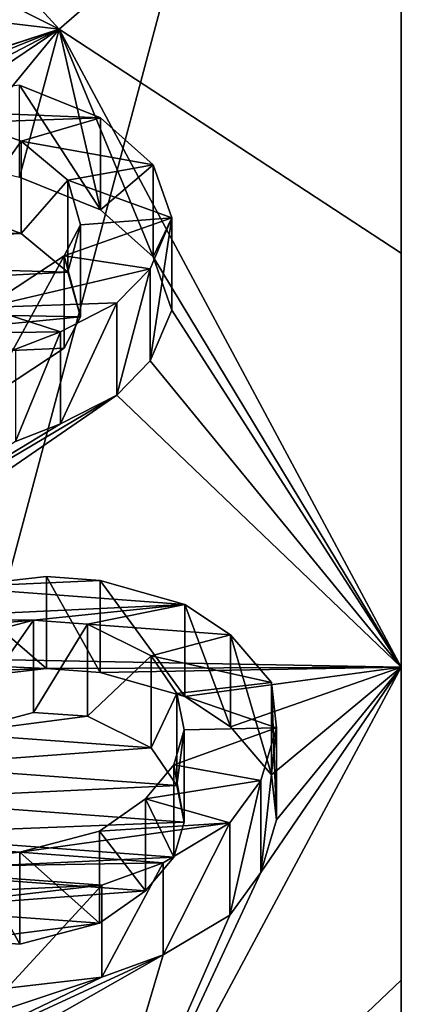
# Model space of a CAD drawing. Header units: millimetres. Extents: x -122 to 122, y -98 to 94.
# Tile 34 of 256: x -59.79 to -58, y -63.06 to -58.43. Entities that reach past the tile are written whole.
import ezdxf

# ---------------------------------------------------------------- set-up
doc = ezdxf.new("R2010")
doc.units = ezdxf.units.MM
doc.header["$LTSCALE"] = 26.699852
for name, color, linetype in [('642', 7, 'CONTINUOUS'), ('644', 7, 'CONTINUOUS'), ('645', 7, 'CONTINUOUS'), ('655', 7, 'CONTINUOUS'), ('656', 7, 'CONTINUOUS'), ('659', 7, 'CONTINUOUS'), ('691', 7, 'CONTINUOUS'), ('692', 7, 'CONTINUOUS'), ('693', 7, 'CONTINUOUS'), ('694', 7, 'CONTINUOUS'), ('695', 7, 'CONTINUOUS'), ('696', 7, 'CONTINUOUS'), ('697', 7, 'CONTINUOUS'), ('698', 7, 'CONTINUOUS'), ('699', 7, 'CONTINUOUS'), ('700', 7, 'CONTINUOUS'), ('701', 7, 'CONTINUOUS'), ('718', 7, 'CONTINUOUS'), ('719', 7, 'CONTINUOUS'), ('720', 7, 'CONTINUOUS'), ('721', 7, 'CONTINUOUS'), ('728', 7, 'CONTINUOUS'), ('729', 7, 'CONTINUOUS'), ('730', 7, 'CONTINUOUS'), ('731', 7, 'CONTINUOUS'), ('732', 7, 'CONTINUOUS'), ('733', 7, 'CONTINUOUS'), ('752', 7, 'CONTINUOUS'), ('753', 7, 'CONTINUOUS'), ('754', 7, 'CONTINUOUS'), ('755', 7, 'CONTINUOUS'), ('756', 7, 'CONTINUOUS'), ('757', 7, 'CONTINUOUS'), ('758', 7, 'CONTINUOUS'), ('785', 7, 'CONTINUOUS'), ('786', 7, 'CONTINUOUS'), ('787', 7, 'CONTINUOUS'), ('788', 7, 'CONTINUOUS'), ('789', 7, 'CONTINUOUS')]:
    doc.layers.add(name, color=color, linetype=linetype)

msp = doc.modelspace()

# ---------------------------------------------------------------- linework, layer by layer
at = {"layer": '642', "color": 7, "linetype": 'Continuous', "true_color": 0xf5f5f5}
for points in [[(-59.6088, -58.4746, -44.181), (-64, -56.2789, -40.3779), (-68.3761, -57.431, -42.3734), (-59.6088, -58.4746, -44.181)], [(-62.2876, -59.3497, -45.6968), (-59.6088, -58.4746, -44.181), (-68.3761, -57.431, -42.3734), (-62.2876, -59.3497, -45.6968)], [(-61.9147, -59.2391, -45.5051), (-59.6088, -58.4746, -44.181), (-62.2876, -59.3497, -45.6968), (-61.9147, -59.2391, -45.5051)], [(-61.1931, -59.1106, -45.2826), (-59.6088, -58.4746, -44.181), (-61.9147, -59.2391, -45.5051), (-61.1931, -59.1106, -45.2826)], [(-60.7643, -59.0785, -45.2269), (-59.6088, -58.4746, -44.181), (-61.1931, -59.1106, -45.2826), (-60.7643, -59.0785, -45.2269)], [(-60.4958, -59.0749, -45.2207), (-59.6088, -58.4746, -44.181), (-60.7643, -59.0785, -45.2269), (-60.4958, -59.0749, -45.2207)], [(-60.1192, -59.0963, -45.2578), (-59.6088, -58.4746, -44.181), (-60.4958, -59.0749, -45.2207), (-60.1192, -59.0963, -45.2578)], [(-59.7948, -59.1712, -45.3876), (-59.6088, -58.4746, -44.181), (-60.1192, -59.0963, -45.2578), (-59.7948, -59.1712, -45.3876)], [(-59.4145, -59.3247, -45.6533), (-59.6088, -58.4746, -44.181), (-59.7948, -59.1712, -45.3876), (-59.4145, -59.3247, -45.6533)], [(-58, -61.475, -49.3779), (-59.6088, -58.4746, -44.181), (-59.1665, -59.5459, -46.0365), (-58, -61.475, -49.3779)], [(-59.1665, -59.5459, -46.0365), (-59.6088, -58.4746, -44.181), (-59.4145, -59.3247, -45.6533), (-59.1665, -59.5459, -46.0365)], [(-60.0316, -59.3461, -45.6904), (-61.6947, -59.4211, -45.8203), (-59.7874, -59.4353, -45.845), (-60.0316, -59.3461, -45.6904)], [(-61.6947, -59.4211, -45.8203), (-62.1478, -59.546, -46.0367), (-59.7874, -59.4353, -45.845), (-61.6947, -59.4211, -45.8203)], [(-59.7874, -59.4353, -45.845), (-62.1478, -59.546, -46.0367), (-59.5674, -59.6173, -46.1602), (-59.7874, -59.4353, -45.845)], [(-62.1478, -59.546, -46.0367), (-62.4881, -59.7697, -46.4241), (-59.5674, -59.6173, -46.1602), (-62.1478, -59.546, -46.0367)], [(-59.079, -59.7957, -46.4692), (-58, -61.475, -49.3779), (-59.1665, -59.5459, -46.0365), (-59.079, -59.7957, -46.4692)], [(-59.5674, -59.6173, -46.1602), (-62.4881, -59.7697, -46.4241), (-59.5078, -59.8278, -46.5248), (-59.5674, -59.6173, -46.1602)], [(-59.5078, -59.8278, -46.5248), (-62.4881, -59.7697, -46.4241), (-62.2272, -60.0925, -46.9832), (-59.5078, -59.8278, -46.5248)], [(-59.1797, -60.0348, -46.8833), (-58, -61.475, -49.3779), (-59.079, -59.7957, -46.4692), (-59.1797, -60.0348, -46.8833)], [(-59.5843, -59.9741, -46.7782), (-59.5078, -59.8278, -46.5248), (-62.2272, -60.0925, -46.9832), (-59.5843, -59.9741, -46.7782)], [(-59.9535, -60.2168, -47.1985), (-59.5843, -59.9741, -46.7782), (-62.2272, -60.0925, -46.9832), (-59.9535, -60.2168, -47.1985)], [(-59.3363, -60.1954, -47.1614), (-58, -61.475, -49.3779), (-59.1797, -60.0348, -46.8833), (-59.3363, -60.1954, -47.1614)], [(-61.3632, -61.3973, -49.2433), (-61.1106, -61.416, -49.2756), (-59.3363, -60.1954, -47.1614), (-61.3632, -61.3973, -49.2433)], [(-59.6011, -60.331, -47.3963), (-61.3632, -61.3973, -49.2433), (-59.3363, -60.1954, -47.1614), (-59.6011, -60.331, -47.3963)], [(-61.1106, -61.416, -49.2756), (-58, -61.475, -49.3779), (-59.3363, -60.1954, -47.1614), (-61.1106, -61.416, -49.2756)], [(-59.8137, -60.413, -47.5385), (-61.3632, -61.3973, -49.2433), (-59.6011, -60.331, -47.3963), (-59.8137, -60.413, -47.5385)], [(-59.6671, -61.4805, -49.3874), (-58, -61.475, -49.3779), (-61.1106, -61.416, -49.2756), (-59.6671, -61.4805, -49.3874)], [(-60.7982, -61.5233, -49.4615), (-59.6671, -61.4805, -49.3874), (-61.1106, -61.416, -49.2756), (-60.7982, -61.5233, -49.4615)], [(-60.1125, -61.5319, -49.4763), (-59.6671, -61.4805, -49.3874), (-60.7982, -61.5233, -49.4615), (-60.1125, -61.5319, -49.4763)], [(-59.4146, -61.4992, -49.4198), (-58, -61.475, -49.3779), (-59.6671, -61.4805, -49.3874), (-59.4146, -61.4992, -49.4198)], [(-59.6088, -64.4754, -54.5747), (-58, -61.475, -49.3779), (-58.6602, -62.4395, -51.0483), (-59.6088, -64.4754, -54.5747)], [(-59.018, -61.6128, -49.6164), (-58, -61.475, -49.3779), (-59.4146, -61.4992, -49.4198), (-59.018, -61.6128, -49.6164)], [(-58.802, -61.7551, -49.863), (-58, -61.475, -49.3779), (-59.018, -61.6128, -49.6164), (-58.802, -61.7551, -49.863)], [(-58.6103, -61.9798, -50.2522), (-58, -61.475, -49.3779), (-58.802, -61.7551, -49.863), (-58.6103, -61.9798, -50.2522)], [(-58.6602, -62.4395, -51.0483), (-58, -61.475, -49.3779), (-58.5871, -62.1922, -50.62), (-58.6602, -62.4395, -51.0483)], [(-58.5871, -62.1922, -50.62), (-58, -61.475, -49.3779), (-58.6103, -61.9798, -50.2522), (-58.5871, -62.1922, -50.62)], [(-59.7281, -61.6866, -49.7444), (-60.1014, -61.7854, -49.9155), (-59.4755, -61.7053, -49.7767), (-59.7281, -61.6866, -49.7444)], [(-59.4755, -61.7053, -49.7767), (-60.1014, -61.7854, -49.9155), (-59.1753, -61.8539, -50.034), (-59.4755, -61.7053, -49.7767)], [(-60.1014, -61.7854, -49.9155), (-60.3185, -61.9378, -50.1795), (-59.1753, -61.8539, -50.034), (-60.1014, -61.7854, -49.9155)], [(-59.1753, -61.8539, -50.034), (-60.3185, -61.9378, -50.1795), (-59.0556, -62.0312, -50.3411), (-59.1753, -61.8539, -50.034)], [(-60.3185, -61.9378, -50.1795), (-60.4515, -62.0965, -50.4543), (-59.0556, -62.0312, -50.3411), (-60.3185, -61.9378, -50.1795)], [(-59.0556, -62.0312, -50.3411), (-60.4515, -62.0965, -50.4543), (-59.0202, -62.2023, -50.6375), (-59.0556, -62.0312, -50.3411)], [(-60.4515, -62.0965, -50.4543), (-60.5002, -62.2614, -50.7399), (-59.0202, -62.2023, -50.6375), (-60.4515, -62.0965, -50.4543)], [(-60.5002, -62.2614, -50.7399), (-59.0689, -62.3671, -50.9231), (-59.0202, -62.2023, -50.6375), (-60.5002, -62.2614, -50.7399)], [(-60.4647, -62.4325, -51.0362), (-59.0689, -62.3671, -50.9231), (-60.5002, -62.2614, -50.7399), (-60.4647, -62.4325, -51.0362)], [(-59.2019, -62.5258, -51.1979), (-59.0689, -62.3671, -50.9231), (-60.4647, -62.4325, -51.0362), (-59.2019, -62.5258, -51.1979)], [(-60.3451, -62.6098, -51.3433), (-59.2019, -62.5258, -51.1979), (-60.4647, -62.4325, -51.0362), (-60.3451, -62.6098, -51.3433)], [(-58.8053, -62.6394, -51.3945), (-59.6088, -64.4754, -54.5747), (-58.6602, -62.4395, -51.0483), (-58.8053, -62.6394, -51.3945)], [(-59.419, -62.6782, -51.4619), (-59.2019, -62.5258, -51.1979), (-60.3451, -62.6098, -51.3433), (-59.419, -62.6782, -51.4619)], [(-60.0449, -62.7583, -51.6006), (-59.419, -62.6782, -51.4619), (-60.3451, -62.6098, -51.3433), (-60.0449, -62.7583, -51.6006)], [(-59.1188, -62.8268, -51.7192), (-59.6088, -64.4754, -54.5747), (-58.8053, -62.6394, -51.3945), (-59.1188, -62.8268, -51.7192)], [(-59.7923, -62.777, -51.633), (-59.419, -62.6782, -51.4619), (-60.0449, -62.7583, -51.6006), (-59.7923, -62.777, -51.633)], [(-59.6088, -64.4754, -54.5747), (-59.1188, -62.8268, -51.7192), (-61.5004, -64.1824, -54.0672), (-59.6088, -64.4754, -54.5747)], [(-59.1188, -62.8268, -51.7192), (-60.9439, -63.6697, -53.1792), (-61.5004, -64.1824, -54.0672), (-59.1188, -62.8268, -51.7192)], [(-59.1188, -62.8268, -51.7192), (-59.4079, -62.9318, -51.901), (-60.9439, -63.6697, -53.1792), (-59.1188, -62.8268, -51.7192)], [(-59.4079, -62.9318, -51.901), (-59.8532, -62.9831, -51.9899), (-61.3179, -63.5682, -53.0034), (-59.4079, -62.9318, -51.901)], [(-60.9439, -63.6697, -53.1792), (-59.4079, -62.9318, -51.901), (-61.3179, -63.5682, -53.0034), (-60.9439, -63.6697, -53.1792)]]:
    msp.add_3dface(points, dxfattribs=at)
at = {"layer": '644', "color": 7, "linetype": 'Continuous', "true_color": 0xf5f5f5}
for points in [[(-61.058, -54.323, -63.5457), (-58, -54.1327, -61.617), (-61.0579, -65.5861, -57.043), (-61.058, -54.323, -63.5457)], [(-61.0579, -65.5861, -57.043), (-58, -54.1327, -61.617), (-58, -64.0109, -55.9138), (-61.0579, -65.5861, -57.043)]]:
    msp.add_3dface(points, dxfattribs=at)
at = {"layer": '645', "color": 7, "linetype": 'Continuous', "true_color": 0xf5f5f5}
for points in [[(-58, -48.2705, -53.0564), (-58, -47.2045, -49.617), (-58, -59.5282, -46.5565), (-58, -48.2705, -53.0564)], [(-58, -59.5282, -46.5565), (-58, -47.2045, -49.617), (-58, -57.0827, -43.9138), (-58, -59.5282, -46.5565)], [(-58, -61.475, -49.3779), (-58, -49.7404, -56.1529), (-58, -48.2705, -53.0564), (-58, -61.475, -49.3779)], [(-58, -61.475, -49.3779), (-58, -48.2705, -53.0564), (-58, -59.5282, -46.5565), (-58, -61.475, -49.3779)], [(-58, -49.7404, -56.1529), (-58, -61.475, -49.3779), (-58, -62.9451, -52.4751), (-58, -49.7404, -56.1529)], [(-58, -51.6875, -58.9745), (-58, -49.7404, -56.1529), (-58, -62.9451, -52.4751), (-58, -51.6875, -58.9745)], [(-58, -64.0109, -55.9138), (-58, -54.1327, -61.617), (-58, -51.6875, -58.9745), (-58, -64.0109, -55.9138)], [(-58, -64.0109, -55.9138), (-58, -51.6875, -58.9745), (-58, -62.9451, -52.4751), (-58, -64.0109, -55.9138)]]:
    msp.add_3dface(points, dxfattribs=at)
at = {"layer": '655', "color": 7, "linetype": 'Continuous', "true_color": 0xf5f5f5}
for points in [[(-64, -56.2789, -40.3779), (-59.6088, -58.4746, -44.181), (-61.0572, -56.8925, -41.9855), (-64, -56.2789, -40.3779)], [(-59.6088, -58.4746, -44.181), (-58, -57.0827, -43.9138), (-61.0572, -56.8925, -41.9855), (-59.6088, -58.4746, -44.181)], [(-59.6088, -58.4746, -44.181), (-58, -59.5282, -46.5565), (-58, -57.0827, -43.9138), (-59.6088, -58.4746, -44.181)], [(-59.6088, -58.4746, -44.181), (-58, -61.475, -49.3779), (-58, -59.5282, -46.5565), (-59.6088, -58.4746, -44.181)]]:
    msp.add_3dface(points, dxfattribs=at)
at = {"layer": '656', "color": 7, "linetype": 'Continuous', "true_color": 0xf5f5f5}
for points in [[(-58, -61.475, -49.3779), (-59.6088, -64.4754, -54.5747), (-58, -62.9451, -52.4751), (-58, -61.475, -49.3779)], [(-59.6088, -64.4754, -54.5747), (-58, -64.0109, -55.9138), (-58, -62.9451, -52.4751), (-59.6088, -64.4754, -54.5747)]]:
    msp.add_3dface(points, dxfattribs=at)
at = {"layer": '659', "color": 7, "linetype": 'Continuous', "true_color": 0xf5f5f5}
for points in [[(-59.7948, -58.7382, -45.6376), (-60.6245, -58.8417, -45.8169), (-59.4145, -58.8916, -45.9033), (-59.7948, -58.7382, -45.6376)], [(-60.6245, -58.8417, -45.8169), (-60.0316, -58.9131, -45.9404), (-59.4145, -58.8916, -45.9033), (-60.6245, -58.8417, -45.8169)], [(-60.0316, -58.9131, -45.9404), (-59.7874, -59.0023, -46.095), (-59.4145, -58.8916, -45.9033), (-60.0316, -58.9131, -45.9404)], [(-59.4145, -58.8916, -45.9033), (-59.7874, -59.0023, -46.095), (-59.1665, -59.1129, -46.2865), (-59.4145, -58.8916, -45.9033)], [(-59.7874, -59.0023, -46.095), (-59.5674, -59.1843, -46.4102), (-59.1665, -59.1129, -46.2865), (-59.7874, -59.0023, -46.095)], [(-59.1665, -59.1129, -46.2865), (-59.5674, -59.1843, -46.4102), (-59.079, -59.3627, -46.7192), (-59.1665, -59.1129, -46.2865)], [(-59.5674, -59.1843, -46.4102), (-59.5078, -59.3948, -46.7748), (-59.079, -59.3627, -46.7192), (-59.5674, -59.1843, -46.4102)], [(-59.5078, -59.3948, -46.7748), (-59.5843, -59.5411, -47.0282), (-59.079, -59.3627, -46.7192), (-59.5078, -59.3948, -46.7748)], [(-59.079, -59.3627, -46.7192), (-59.5843, -59.5411, -47.0282), (-59.1797, -59.6018, -47.1333), (-59.079, -59.3627, -46.7192)], [(-59.5843, -59.5411, -47.0282), (-59.9535, -59.7838, -47.4485), (-59.1797, -59.6018, -47.1333), (-59.5843, -59.5411, -47.0282)], [(-59.1797, -59.6018, -47.1333), (-59.9535, -59.7838, -47.4485), (-59.3363, -59.7623, -47.4114), (-59.1797, -59.6018, -47.1333)], [(-59.9535, -59.7838, -47.4485), (-60.4066, -59.9087, -47.6649), (-59.6011, -59.898, -47.6463), (-59.9535, -59.7838, -47.4485)], [(-59.3363, -59.7623, -47.4114), (-59.9535, -59.7838, -47.4485), (-59.6011, -59.898, -47.6463), (-59.3363, -59.7623, -47.4114)], [(-59.6011, -59.898, -47.6463), (-60.4066, -59.9087, -47.6649), (-59.8137, -59.98, -47.7885), (-59.6011, -59.898, -47.6463)], [(-59.6671, -61.0475, -49.6374), (-60.1125, -61.0989, -49.7263), (-59.4146, -61.0662, -49.6698), (-59.6671, -61.0475, -49.6374)], [(-59.4146, -61.0662, -49.6698), (-60.1125, -61.0989, -49.7263), (-59.018, -61.1798, -49.8664), (-59.4146, -61.0662, -49.6698)], [(-60.1125, -61.0989, -49.7263), (-60.4138, -61.2451, -49.9796), (-59.018, -61.1798, -49.8664), (-60.1125, -61.0989, -49.7263)], [(-60.4138, -61.2451, -49.9796), (-59.7281, -61.2536, -49.9944), (-59.018, -61.1798, -49.8664), (-60.4138, -61.2451, -49.9796)], [(-59.7281, -61.2536, -49.9944), (-59.4755, -61.2723, -50.0267), (-59.018, -61.1798, -49.8664), (-59.7281, -61.2536, -49.9944)], [(-59.018, -61.1798, -49.8664), (-59.4755, -61.2723, -50.0267), (-58.802, -61.3221, -50.113), (-59.018, -61.1798, -49.8664)], [(-60.5224, -61.3213, -50.1116), (-59.7281, -61.2536, -49.9944), (-60.4138, -61.2451, -49.9796), (-60.5224, -61.3213, -50.1116)], [(-60.1014, -61.3524, -50.1655), (-59.7281, -61.2536, -49.9944), (-60.5224, -61.3213, -50.1116), (-60.1014, -61.3524, -50.1655)], [(-59.4755, -61.2723, -50.0267), (-59.1753, -61.4208, -50.284), (-58.802, -61.3221, -50.113), (-59.4755, -61.2723, -50.0267)], [(-58.802, -61.3221, -50.113), (-59.1753, -61.4208, -50.284), (-58.6103, -61.5468, -50.5022), (-58.802, -61.3221, -50.113)], [(-59.1753, -61.4208, -50.284), (-59.0556, -61.5982, -50.5911), (-58.6103, -61.5468, -50.5022), (-59.1753, -61.4208, -50.284)], [(-58.6103, -61.5468, -50.5022), (-59.0556, -61.5982, -50.5911), (-58.5871, -61.7592, -50.87), (-58.6103, -61.5468, -50.5022)], [(-59.0556, -61.5982, -50.5911), (-59.0202, -61.7693, -50.8875), (-58.5871, -61.7592, -50.87), (-59.0556, -61.5982, -50.5911)], [(-59.0202, -61.7693, -50.8875), (-59.0689, -61.9341, -51.1731), (-58.5871, -61.7592, -50.87), (-59.0202, -61.7693, -50.8875)], [(-58.5871, -61.7592, -50.87), (-59.0689, -61.9341, -51.1731), (-58.6602, -62.0065, -51.2983), (-58.5871, -61.7592, -50.87)], [(-59.0689, -61.9341, -51.1731), (-59.2019, -62.0928, -51.4479), (-58.6602, -62.0065, -51.2983), (-59.0689, -61.9341, -51.1731)], [(-58.6602, -62.0065, -51.2983), (-59.2019, -62.0928, -51.4479), (-58.8053, -62.2063, -51.6445), (-58.6602, -62.0065, -51.2983)], [(-59.2019, -62.0928, -51.4479), (-59.419, -62.2452, -51.7119), (-58.8053, -62.2063, -51.6445), (-59.2019, -62.0928, -51.4479)], [(-59.419, -62.2452, -51.7119), (-59.7923, -62.344, -51.883), (-58.8053, -62.2063, -51.6445), (-59.419, -62.2452, -51.7119)], [(-58.8053, -62.2063, -51.6445), (-59.7923, -62.344, -51.883), (-59.1188, -62.3938, -51.9692), (-58.8053, -62.2063, -51.6445)], [(-59.7923, -62.344, -51.883), (-60.0449, -62.3253, -51.8506), (-60.5024, -62.4179, -52.0109), (-59.7923, -62.344, -51.883)], [(-59.1188, -62.3938, -51.9692), (-59.7923, -62.344, -51.883), (-60.5024, -62.4179, -52.0109), (-59.1188, -62.3938, -51.9692)], [(-59.4079, -62.4988, -52.151), (-59.1188, -62.3938, -51.9692), (-60.5024, -62.4179, -52.0109), (-59.4079, -62.4988, -52.151)], [(-60.1058, -62.5314, -52.2076), (-59.4079, -62.4988, -52.151), (-60.5024, -62.4179, -52.0109), (-60.1058, -62.5314, -52.2076)], [(-59.8532, -62.5501, -52.2399), (-59.4079, -62.4988, -52.151), (-60.1058, -62.5314, -52.2076), (-59.8532, -62.5501, -52.2399)]]:
    msp.add_3dface(points, dxfattribs=at)
at = {"layer": '691', "color": 7, "linetype": 'Continuous', "true_color": 0xf5f5f5}
for points in [[(-59.8532, -62.9831, -51.9899), (-59.4079, -62.9318, -51.901), (-59.4079, -62.4988, -52.151), (-59.8532, -62.9831, -51.9899)], [(-59.8532, -62.9831, -51.9899), (-59.4079, -62.4988, -52.151), (-59.8532, -62.5501, -52.2399), (-59.8532, -62.9831, -51.9899)]]:
    msp.add_3dface(points, dxfattribs=at)
at = {"layer": '692', "color": 7, "linetype": 'Continuous', "true_color": 0xf5f5f5}
for points in [[(-59.4079, -62.9318, -51.901), (-59.1188, -62.8268, -51.7192), (-59.1188, -62.3938, -51.9692), (-59.4079, -62.9318, -51.901)], [(-59.4079, -62.9318, -51.901), (-59.1188, -62.3938, -51.9692), (-59.4079, -62.4988, -52.151), (-59.4079, -62.9318, -51.901)]]:
    msp.add_3dface(points, dxfattribs=at)
at = {"layer": '693', "color": 7, "linetype": 'Continuous', "true_color": 0xf5f5f5}
for points in [[(-59.1188, -62.8268, -51.7192), (-58.8053, -62.6394, -51.3945), (-58.8053, -62.2063, -51.6445), (-59.1188, -62.8268, -51.7192)], [(-59.1188, -62.8268, -51.7192), (-58.8053, -62.2063, -51.6445), (-59.1188, -62.3938, -51.9692), (-59.1188, -62.8268, -51.7192)]]:
    msp.add_3dface(points, dxfattribs=at)
at = {"layer": '694', "color": 7, "linetype": 'Continuous', "true_color": 0xf5f5f5}
for points in [[(-58.8053, -62.6394, -51.3945), (-58.6602, -62.4395, -51.0483), (-58.6602, -62.0065, -51.2983), (-58.8053, -62.6394, -51.3945)], [(-58.8053, -62.6394, -51.3945), (-58.6602, -62.0065, -51.2983), (-58.8053, -62.2063, -51.6445), (-58.8053, -62.6394, -51.3945)]]:
    msp.add_3dface(points, dxfattribs=at)
at = {"layer": '695', "color": 7, "linetype": 'Continuous', "true_color": 0xf5f5f5}
for points in [[(-58.6602, -62.4395, -51.0483), (-58.5871, -62.1922, -50.62), (-58.5871, -61.7592, -50.87), (-58.6602, -62.4395, -51.0483)], [(-58.6602, -62.4395, -51.0483), (-58.5871, -61.7592, -50.87), (-58.6602, -62.0065, -51.2983), (-58.6602, -62.4395, -51.0483)]]:
    msp.add_3dface(points, dxfattribs=at)
at = {"layer": '696', "color": 7, "linetype": 'Continuous', "true_color": 0xf5f5f5}
for points in [[(-58.5871, -62.1922, -50.62), (-58.6103, -61.9798, -50.2522), (-58.6103, -61.5468, -50.5022), (-58.5871, -62.1922, -50.62)], [(-58.5871, -62.1922, -50.62), (-58.6103, -61.5468, -50.5022), (-58.5871, -61.7592, -50.87), (-58.5871, -62.1922, -50.62)]]:
    msp.add_3dface(points, dxfattribs=at)
at = {"layer": '697', "color": 7, "linetype": 'Continuous', "true_color": 0xf5f5f5}
for points in [[(-58.6103, -61.9798, -50.2522), (-58.802, -61.7551, -49.863), (-58.802, -61.3221, -50.113), (-58.6103, -61.9798, -50.2522)], [(-58.6103, -61.9798, -50.2522), (-58.802, -61.3221, -50.113), (-58.6103, -61.5468, -50.5022), (-58.6103, -61.9798, -50.2522)]]:
    msp.add_3dface(points, dxfattribs=at)
at = {"layer": '698', "color": 7, "linetype": 'Continuous', "true_color": 0xf5f5f5}
for points in [[(-58.802, -61.7551, -49.863), (-59.018, -61.6128, -49.6164), (-59.018, -61.1798, -49.8664), (-58.802, -61.7551, -49.863)], [(-58.802, -61.7551, -49.863), (-59.018, -61.1798, -49.8664), (-58.802, -61.3221, -50.113), (-58.802, -61.7551, -49.863)]]:
    msp.add_3dface(points, dxfattribs=at)
at = {"layer": '699', "color": 7, "linetype": 'Continuous', "true_color": 0xf5f5f5}
for points in [[(-59.018, -61.6128, -49.6164), (-59.4146, -61.4992, -49.4198), (-59.4146, -61.0662, -49.6698), (-59.018, -61.6128, -49.6164)], [(-59.018, -61.6128, -49.6164), (-59.4146, -61.0662, -49.6698), (-59.018, -61.1798, -49.8664), (-59.018, -61.6128, -49.6164)]]:
    msp.add_3dface(points, dxfattribs=at)
at = {"layer": '700', "color": 7, "linetype": 'Continuous', "true_color": 0xf5f5f5}
for points in [[(-59.4146, -61.4992, -49.4198), (-59.6671, -61.4805, -49.3874), (-59.6671, -61.0475, -49.6374), (-59.4146, -61.4992, -49.4198)], [(-59.4146, -61.4992, -49.4198), (-59.6671, -61.0475, -49.6374), (-59.4146, -61.0662, -49.6698), (-59.4146, -61.4992, -49.4198)]]:
    msp.add_3dface(points, dxfattribs=at)
at = {"layer": '701', "color": 7, "linetype": 'Continuous', "true_color": 0xf5f5f5}
for points in [[(-59.6671, -61.4805, -49.3874), (-60.1125, -61.0989, -49.7263), (-59.6671, -61.0475, -49.6374), (-59.6671, -61.4805, -49.3874)], [(-59.6671, -61.4805, -49.3874), (-60.1125, -61.5319, -49.4763), (-60.1125, -61.0989, -49.7263), (-59.6671, -61.4805, -49.3874)]]:
    msp.add_3dface(points, dxfattribs=at)
at = {"layer": '718', "color": 7, "linetype": 'Continuous', "true_color": 0xf5f5f5}
for points in [[(-59.0689, -61.9341, -51.1731), (-59.0689, -62.3671, -50.9231), (-59.2019, -62.0928, -51.4479), (-59.0689, -61.9341, -51.1731)], [(-59.0689, -62.3671, -50.9231), (-59.2019, -62.5258, -51.1979), (-59.2019, -62.0928, -51.4479), (-59.0689, -62.3671, -50.9231)]]:
    msp.add_3dface(points, dxfattribs=at)
at = {"layer": '719', "color": 7, "linetype": 'Continuous', "true_color": 0xf5f5f5}
for points in [[(-59.2019, -62.5258, -51.1979), (-59.419, -62.2452, -51.7119), (-59.2019, -62.0928, -51.4479), (-59.2019, -62.5258, -51.1979)], [(-59.2019, -62.5258, -51.1979), (-59.419, -62.6782, -51.4619), (-59.419, -62.2452, -51.7119), (-59.2019, -62.5258, -51.1979)]]:
    msp.add_3dface(points, dxfattribs=at)
at = {"layer": '720', "color": 7, "linetype": 'Continuous', "true_color": 0xf5f5f5}
for points in [[(-59.419, -62.6782, -51.4619), (-59.7923, -62.344, -51.883), (-59.419, -62.2452, -51.7119), (-59.419, -62.6782, -51.4619)], [(-59.419, -62.6782, -51.4619), (-59.7923, -62.777, -51.633), (-59.7923, -62.344, -51.883), (-59.419, -62.6782, -51.4619)]]:
    msp.add_3dface(points, dxfattribs=at)
at = {"layer": '721', "color": 7, "linetype": 'Continuous', "true_color": 0xf5f5f5}
for points in [[(-59.7923, -62.777, -51.633), (-60.0449, -62.7583, -51.6006), (-60.0449, -62.3253, -51.8506), (-59.7923, -62.777, -51.633)], [(-59.7923, -62.777, -51.633), (-60.0449, -62.3253, -51.8506), (-59.7923, -62.344, -51.883), (-59.7923, -62.777, -51.633)]]:
    msp.add_3dface(points, dxfattribs=at)
at = {"layer": '728', "color": 7, "linetype": 'Continuous', "true_color": 0xf5f5f5}
for points in [[(-60.1014, -61.7854, -49.9155), (-59.7281, -61.6866, -49.7444), (-59.7281, -61.2536, -49.9944), (-60.1014, -61.7854, -49.9155)], [(-60.1014, -61.7854, -49.9155), (-59.7281, -61.2536, -49.9944), (-60.1014, -61.3524, -50.1655), (-60.1014, -61.7854, -49.9155)]]:
    msp.add_3dface(points, dxfattribs=at)
at = {"layer": '729', "color": 7, "linetype": 'Continuous', "true_color": 0xf5f5f5}
for points in [[(-59.7281, -61.6866, -49.7444), (-59.4755, -61.2723, -50.0267), (-59.7281, -61.2536, -49.9944), (-59.7281, -61.6866, -49.7444)], [(-59.7281, -61.6866, -49.7444), (-59.4755, -61.7053, -49.7767), (-59.4755, -61.2723, -50.0267), (-59.7281, -61.6866, -49.7444)]]:
    msp.add_3dface(points, dxfattribs=at)
at = {"layer": '730', "color": 7, "linetype": 'Continuous', "true_color": 0xf5f5f5}
for points in [[(-59.4755, -61.7053, -49.7767), (-59.1753, -61.4208, -50.284), (-59.4755, -61.2723, -50.0267), (-59.4755, -61.7053, -49.7767)], [(-59.4755, -61.7053, -49.7767), (-59.1753, -61.8539, -50.034), (-59.1753, -61.4208, -50.284), (-59.4755, -61.7053, -49.7767)]]:
    msp.add_3dface(points, dxfattribs=at)
at = {"layer": '731', "color": 7, "linetype": 'Continuous', "true_color": 0xf5f5f5}
for points in [[(-59.1753, -61.8539, -50.034), (-59.0556, -61.5982, -50.5911), (-59.1753, -61.4208, -50.284), (-59.1753, -61.8539, -50.034)], [(-59.1753, -61.8539, -50.034), (-59.0556, -62.0312, -50.3411), (-59.0556, -61.5982, -50.5911), (-59.1753, -61.8539, -50.034)]]:
    msp.add_3dface(points, dxfattribs=at)
at = {"layer": '732', "color": 7, "linetype": 'Continuous', "true_color": 0xf5f5f5}
for points in [[(-59.0556, -62.0312, -50.3411), (-59.0202, -61.7693, -50.8875), (-59.0556, -61.5982, -50.5911), (-59.0556, -62.0312, -50.3411)], [(-59.0556, -62.0312, -50.3411), (-59.0202, -62.2023, -50.6375), (-59.0202, -61.7693, -50.8875), (-59.0556, -62.0312, -50.3411)]]:
    msp.add_3dface(points, dxfattribs=at)
at = {"layer": '733', "color": 7, "linetype": 'Continuous', "true_color": 0xf5f5f5}
for points in [[(-59.0202, -62.2023, -50.6375), (-59.0689, -61.9341, -51.1731), (-59.0202, -61.7693, -50.8875), (-59.0202, -62.2023, -50.6375)], [(-59.0202, -62.2023, -50.6375), (-59.0689, -62.3671, -50.9231), (-59.0689, -61.9341, -51.1731), (-59.0202, -62.2023, -50.6375)]]:
    msp.add_3dface(points, dxfattribs=at)
at = {"layer": '752', "color": 7, "linetype": 'Continuous', "true_color": 0xf5f5f5}
for points in [[(-59.8137, -60.413, -47.5385), (-59.6011, -60.331, -47.3963), (-59.6011, -59.898, -47.6463), (-59.8137, -60.413, -47.5385)], [(-59.8137, -60.413, -47.5385), (-59.6011, -59.898, -47.6463), (-59.8137, -59.98, -47.7885), (-59.8137, -60.413, -47.5385)]]:
    msp.add_3dface(points, dxfattribs=at)
at = {"layer": '753', "color": 7, "linetype": 'Continuous', "true_color": 0xf5f5f5}
for points in [[(-59.6011, -60.331, -47.3963), (-59.3363, -60.1954, -47.1614), (-59.3363, -59.7623, -47.4114), (-59.6011, -60.331, -47.3963)], [(-59.6011, -60.331, -47.3963), (-59.3363, -59.7623, -47.4114), (-59.6011, -59.898, -47.6463), (-59.6011, -60.331, -47.3963)]]:
    msp.add_3dface(points, dxfattribs=at)
at = {"layer": '754', "color": 7, "linetype": 'Continuous', "true_color": 0xf5f5f5}
for points in [[(-59.3363, -60.1954, -47.1614), (-59.1797, -60.0348, -46.8833), (-59.1797, -59.6018, -47.1333), (-59.3363, -60.1954, -47.1614)], [(-59.3363, -60.1954, -47.1614), (-59.1797, -59.6018, -47.1333), (-59.3363, -59.7623, -47.4114), (-59.3363, -60.1954, -47.1614)]]:
    msp.add_3dface(points, dxfattribs=at)
at = {"layer": '755', "color": 7, "linetype": 'Continuous', "true_color": 0xf5f5f5}
for points in [[(-59.1797, -60.0348, -46.8833), (-59.079, -59.7957, -46.4692), (-59.079, -59.3627, -46.7192), (-59.1797, -60.0348, -46.8833)], [(-59.1797, -60.0348, -46.8833), (-59.079, -59.3627, -46.7192), (-59.1797, -59.6018, -47.1333), (-59.1797, -60.0348, -46.8833)]]:
    msp.add_3dface(points, dxfattribs=at)
at = {"layer": '756', "color": 7, "linetype": 'Continuous', "true_color": 0xf5f5f5}
for points in [[(-59.1665, -59.5459, -46.0365), (-59.1665, -59.1129, -46.2865), (-59.079, -59.3627, -46.7192), (-59.1665, -59.5459, -46.0365)], [(-59.079, -59.7957, -46.4692), (-59.1665, -59.5459, -46.0365), (-59.079, -59.3627, -46.7192), (-59.079, -59.7957, -46.4692)]]:
    msp.add_3dface(points, dxfattribs=at)
at = {"layer": '757', "color": 7, "linetype": 'Continuous', "true_color": 0xf5f5f5}
for points in [[(-59.4145, -59.3247, -45.6533), (-59.4145, -58.8916, -45.9033), (-59.1665, -59.1129, -46.2865), (-59.4145, -59.3247, -45.6533)], [(-59.1665, -59.5459, -46.0365), (-59.4145, -59.3247, -45.6533), (-59.1665, -59.1129, -46.2865), (-59.1665, -59.5459, -46.0365)]]:
    msp.add_3dface(points, dxfattribs=at)
at = {"layer": '758', "color": 7, "linetype": 'Continuous', "true_color": 0xf5f5f5}
for points in [[(-59.4145, -59.3247, -45.6533), (-59.7948, -59.1712, -45.3876), (-59.7948, -58.7382, -45.6376), (-59.4145, -59.3247, -45.6533)], [(-59.4145, -59.3247, -45.6533), (-59.7948, -58.7382, -45.6376), (-59.4145, -58.8916, -45.9033), (-59.4145, -59.3247, -45.6533)]]:
    msp.add_3dface(points, dxfattribs=at)
at = {"layer": '785', "color": 7, "linetype": 'Continuous', "true_color": 0xf5f5f5}
for points in [[(-60.0316, -59.3461, -45.6904), (-59.7874, -59.0023, -46.095), (-60.0316, -58.9131, -45.9404), (-60.0316, -59.3461, -45.6904)], [(-60.0316, -59.3461, -45.6904), (-59.7874, -59.4353, -45.845), (-59.7874, -59.0023, -46.095), (-60.0316, -59.3461, -45.6904)]]:
    msp.add_3dface(points, dxfattribs=at)
at = {"layer": '786', "color": 7, "linetype": 'Continuous', "true_color": 0xf5f5f5}
for points in [[(-59.7874, -59.4353, -45.845), (-59.5674, -59.1843, -46.4102), (-59.7874, -59.0023, -46.095), (-59.7874, -59.4353, -45.845)], [(-59.7874, -59.4353, -45.845), (-59.5674, -59.6173, -46.1602), (-59.5674, -59.1843, -46.4102), (-59.7874, -59.4353, -45.845)]]:
    msp.add_3dface(points, dxfattribs=at)
at = {"layer": '787', "color": 7, "linetype": 'Continuous', "true_color": 0xf5f5f5}
for points in [[(-59.5674, -59.6173, -46.1602), (-59.5078, -59.3948, -46.7748), (-59.5674, -59.1843, -46.4102), (-59.5674, -59.6173, -46.1602)], [(-59.5674, -59.6173, -46.1602), (-59.5078, -59.8278, -46.5248), (-59.5078, -59.3948, -46.7748), (-59.5674, -59.6173, -46.1602)]]:
    msp.add_3dface(points, dxfattribs=at)
at = {"layer": '788', "color": 7, "linetype": 'Continuous', "true_color": 0xf5f5f5}
for points in [[(-59.5078, -59.8278, -46.5248), (-59.5843, -59.5411, -47.0282), (-59.5078, -59.3948, -46.7748), (-59.5078, -59.8278, -46.5248)], [(-59.5078, -59.8278, -46.5248), (-59.5843, -59.9741, -46.7782), (-59.5843, -59.5411, -47.0282), (-59.5078, -59.8278, -46.5248)]]:
    msp.add_3dface(points, dxfattribs=at)
at = {"layer": '789', "color": 7, "linetype": 'Continuous', "true_color": 0xf5f5f5}
for points in [[(-59.5843, -59.9741, -46.7782), (-59.9535, -60.2168, -47.1985), (-59.5843, -59.5411, -47.0282), (-59.5843, -59.9741, -46.7782)], [(-59.9535, -60.2168, -47.1985), (-59.9535, -59.7838, -47.4485), (-59.5843, -59.5411, -47.0282), (-59.9535, -60.2168, -47.1985)]]:
    msp.add_3dface(points, dxfattribs=at)

doc.saveas('drawing.dxf')
